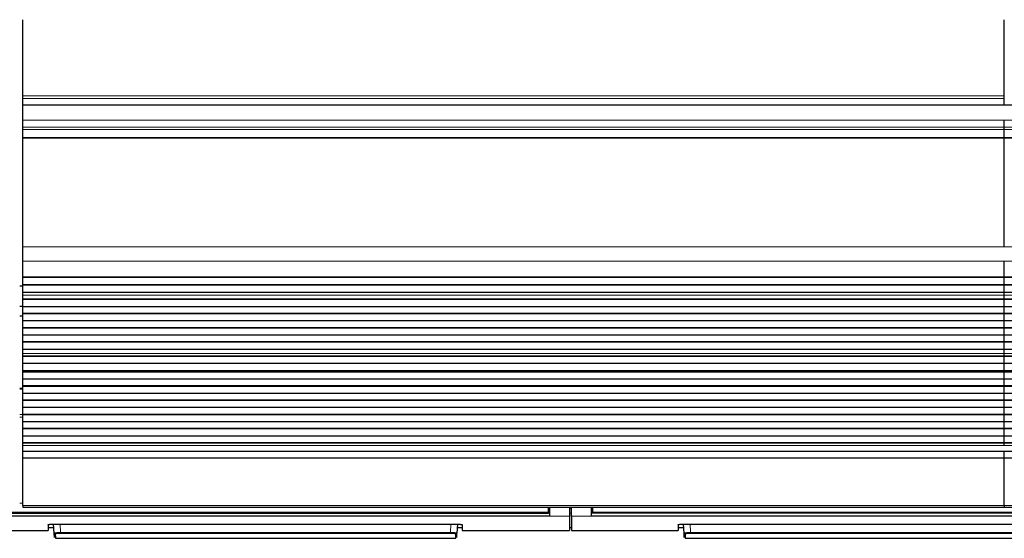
# Model space of a CAD drawing. Header units: inches. Extents: x 0 to 20790, y -12 to 14700.
# Tile 19 of 256: x 3400 to 4380, y 4408 to 4924. Entities that reach past the tile are written whole.
import ezdxf

# ---------------------------------------------------------------- set-up
doc = ezdxf.new("R2010")
doc.units = ezdxf.units.IN
doc.layers.add('1', color=7, linetype='Continuous', true_color=0xffffff)

msp = doc.modelspace()

# ---------------------------------------------------------------- linework, layer by layer
at = {"layer": '1', "color": 2, "linetype": 'Continuous', "lineweight": 25}
for p, q in [((3402.911, 4848.238), (3402.911, 4924.008)), ((4379.911, 4848.238), (4379.911, 4924.008)), ((3402.911, 4845.627), (3402.911, 4848.238)), ((3402.911, 4839.154), (3402.911, 4845.627)), ((4379.911, 4845.627), (4379.911, 4848.238)), ((4379.911, 4839.154), (4379.911, 4845.627)), ((3402.911, 4839.154), (3402.911, 4838.98)), ((3402.911, 4823.899), (3402.911, 4838.98)), ((4379.911, 4838.98), (3402.911, 4838.98)), ((4379.911, 4839.154), (4379.911, 4838.98)), ((5356.911, 4838.98), (4379.911, 4838.98)), ((3402.911, 4816.912), (3402.911, 4823.899)), ((4379.911, 4816.912), (4379.911, 4823.899)), ((4379.911, 4816.912), (4379.911, 4823.899)), ((3402.911, 4814.668), (3402.911, 4816.912)), ((3402.911, 4806.69), (3402.911, 4814.668)), ((4379.911, 4814.668), (4379.911, 4816.912)), ((4379.911, 4814.668), (4379.911, 4816.912)), ((4379.911, 4806.69), (4379.911, 4814.668)), ((4379.911, 4806.69), (4379.911, 4814.668)), ((3402.911, 4806.244), (3402.911, 4806.69)), ((3402.911, 4697.864), (3402.911, 4806.244)), ((4379.911, 4806.244), (4379.911, 4806.69)), ((4379.911, 4806.244), (4379.911, 4806.69)), ((4379.911, 4697.864), (4379.911, 4806.244)), ((4379.911, 4697.864), (4379.911, 4806.244)), ((3402.911, 4683.722), (3402.911, 4697.864)), ((3402.911, 4668.239), (3402.911, 4683.722)), ((4379.911, 4668.239), (4379.911, 4683.722)), ((4379.911, 4668.239), (4379.911, 4683.722)), ((3402.911, 4668.151), (3402.911, 4668.239)), ((3402.911, 4667.606), (3402.911, 4668.151)), ((3402.911, 4668.151), (4379.911, 4668.151)), ((3402.911, 4660.084), (3402.911, 4667.606)), ((4379.911, 4667.606), (3402.911, 4667.606)), ((4379.911, 4668.151), (4379.911, 4668.239)), ((4379.911, 4668.151), (4379.911, 4668.239)), ((4379.911, 4667.606), (4379.911, 4668.151)), ((4379.911, 4667.606), (4379.911, 4668.151)), ((4379.911, 4668.151), (5356.911, 4668.151)), ((4379.911, 4660.084), (4379.911, 4667.606)), ((5356.911, 4667.606), (4379.911, 4667.606)), ((4379.911, 4660.084), (4379.911, 4667.606)), ((3402.915, 4658.987), (3399.936, 4658.987)), ((3402.911, 4659.73), (3402.911, 4660.084)), ((4379.911, 4660.084), (3402.911, 4660.084)), ((3402.911, 4652.525), (3402.911, 4659.73)), ((4379.911, 4659.73), (3402.911, 4659.73)), ((4379.911, 4659.73), (4379.911, 4660.084)), ((5356.911, 4660.084), (4379.911, 4660.084)), ((4379.911, 4659.73), (4379.911, 4660.084)), ((4379.911, 4652.525), (4379.911, 4659.73)), ((5356.911, 4659.73), (4379.911, 4659.73)), ((4379.911, 4652.525), (4379.911, 4659.73)), ((3402.911, 4652.518), (3402.911, 4652.525)), ((4379.911, 4652.525), (3402.911, 4652.525)), ((3402.911, 4649.974), (3402.911, 4652.518)), ((4379.911, 4652.518), (3402.911, 4652.518)), ((3402.911, 4649.947), (3402.911, 4649.974)), ((3402.911, 4645.753), (3402.911, 4649.947)), ((4379.911, 4645.753), (3402.911, 4645.753)), ((3402.911, 4645.399), (3402.911, 4645.753)), ((3402.911, 4638.328), (3402.911, 4645.399)), ((4379.911, 4645.399), (3402.911, 4645.399)), ((5356.911, 4652.525), (4379.911, 4652.525)), ((4379.911, 4652.518), (4379.911, 4652.525)), ((4379.911, 4649.974), (4379.911, 4652.518)), ((5356.911, 4652.518), (4379.911, 4652.518)), ((4379.911, 4649.974), (4379.911, 4652.518)), ((4379.911, 4645.753), (4379.911, 4649.947)), ((4379.911, 4645.753), (4379.911, 4649.947)), ((4379.911, 4645.399), (4379.911, 4645.753)), ((5356.911, 4645.753), (4379.911, 4645.753)), ((4379.911, 4645.399), (4379.911, 4645.753)), ((4379.911, 4638.328), (4379.911, 4645.399)), ((5356.911, 4645.399), (4379.911, 4645.399)), ((4379.911, 4638.328), (4379.911, 4645.399)), ((3399.916, 4638.987), (3402.916, 4638.987)), ((4379.911, 4638.328), (3402.911, 4638.328)), ((3402.911, 4631.611), (3402.911, 4638.328)), ((5356.911, 4638.328), (4379.911, 4638.328)), ((4379.911, 4631.611), (4379.911, 4638.328)), ((4379.911, 4631.611), (4379.911, 4638.328)), ((3402.911, 4628.987), (3399.911, 4628.987)), ((3402.911, 4631.257), (3402.911, 4631.611)), ((4379.911, 4631.611), (3402.911, 4631.611)), ((3402.911, 4624.186), (3402.911, 4631.257)), ((4379.911, 4631.257), (3402.911, 4631.257)), ((5356.911, 4631.611), (4379.911, 4631.611)), ((4379.911, 4631.257), (4379.911, 4631.611)), ((4379.911, 4631.257), (4379.911, 4631.611)), ((4379.911, 4624.186), (4379.911, 4631.257)), ((5356.911, 4631.257), (4379.911, 4631.257)), ((4379.911, 4624.186), (4379.911, 4631.257)), ((3402.911, 4617.469), (3402.911, 4624.186)), ((4379.911, 4624.186), (3402.911, 4624.186)), ((3402.911, 4617.115), (3402.911, 4617.469)), ((4379.911, 4617.469), (3402.911, 4617.469)), ((3402.911, 4610.044), (3402.911, 4617.115)), ((4379.911, 4617.115), (3402.911, 4617.115)), ((4379.911, 4617.469), (4379.911, 4624.186)), ((5356.911, 4624.186), (4379.911, 4624.186)), ((4379.911, 4617.469), (4379.911, 4624.186)), ((4379.911, 4617.115), (4379.911, 4617.469)), ((5356.911, 4617.469), (4379.911, 4617.469)), ((4379.911, 4617.115), (4379.911, 4617.469)), ((4379.911, 4610.044), (4379.911, 4617.115)), ((5356.911, 4617.115), (4379.911, 4617.115)), ((4379.911, 4610.044), (4379.911, 4617.115)), ((3402.911, 4603.327), (3402.911, 4610.044)), ((4379.911, 4610.044), (3402.911, 4610.044)), ((4379.911, 4603.327), (4379.911, 4610.044)), ((5356.911, 4610.044), (4379.911, 4610.044)), ((4379.911, 4603.327), (4379.911, 4610.044)), ((3402.911, 4602.973), (3402.911, 4603.327)), ((4379.911, 4603.327), (3402.911, 4603.327)), ((3402.911, 4595.902), (3402.911, 4602.973)), ((4379.911, 4602.973), (3402.911, 4602.973)), ((4379.911, 4602.973), (4379.911, 4603.327)), ((5356.911, 4603.327), (4379.911, 4603.327)), ((4379.911, 4602.973), (4379.911, 4603.327)), ((4379.911, 4595.902), (4379.911, 4602.973)), ((5356.911, 4602.973), (4379.911, 4602.973)), ((4379.911, 4595.902), (4379.911, 4602.973)), ((3402.911, 4591.708), (3402.911, 4595.902)), ((4379.911, 4595.902), (3402.911, 4595.902)), ((3402.911, 4591.681), (3402.911, 4591.708)), ((3402.911, 4589.233), (3402.911, 4591.681)), ((3402.911, 4588.88), (3402.911, 4589.233)), ((4379.911, 4589.233), (3402.911, 4589.233)), ((3402.911, 4581.945), (3402.911, 4588.88)), ((4379.911, 4588.88), (3402.911, 4588.88)), ((4379.911, 4591.708), (4379.911, 4595.902)), ((5356.911, 4595.902), (4379.911, 4595.902)), ((4379.911, 4591.708), (4379.911, 4595.902)), ((4379.911, 4589.233), (4379.911, 4591.681)), ((4379.911, 4589.233), (4379.911, 4591.681)), ((4379.911, 4588.88), (4379.911, 4589.233)), ((5356.911, 4589.233), (4379.911, 4589.233)), ((4379.911, 4588.88), (4379.911, 4589.233)), ((4379.911, 4581.946), (4379.911, 4588.88)), ((5356.911, 4588.88), (4379.911, 4588.88)), ((4379.911, 4581.945), (4379.911, 4588.88)), ((3402.911, 4574.714), (3402.911, 4581.945)), ((4379.911, 4581.945), (3402.911, 4581.945)), ((5356.911, 4581.946), (4379.911, 4581.946)), ((4379.911, 4574.714), (4379.911, 4581.945)), ((4379.911, 4574.714), (4379.911, 4581.945)), ((3402.911, 4574.578), (3402.911, 4574.714)), ((4379.911, 4574.714), (3402.911, 4574.714)), ((3402.911, 4573.911), (3402.911, 4574.578)), ((3402.911, 4574.578), (4379.911, 4574.578)), ((3402.911, 4573.275), (3402.911, 4573.911)), ((4379.911, 4573.911), (3402.911, 4573.911)), ((3402.911, 4566.203), (3402.911, 4573.275)), ((4379.911, 4573.275), (3402.911, 4573.275)), ((5356.911, 4574.714), (4379.911, 4574.714)), ((4379.911, 4573.911), (4379.911, 4574.578)), ((4379.911, 4573.911), (4379.911, 4574.578)), ((4379.911, 4574.578), (5356.911, 4574.578)), ((4379.911, 4573.275), (4379.911, 4573.911)), ((5356.911, 4573.911), (4379.911, 4573.911)), ((4379.911, 4573.275), (4379.911, 4573.911)), ((4379.911, 4566.204), (4379.911, 4573.275)), ((5356.911, 4573.275), (4379.911, 4573.275)), ((4379.911, 4566.203), (4379.911, 4573.275)), ((3402.896, 4557.1), (3399.908, 4557.1)), ((3402.911, 4559.486), (3402.911, 4566.203)), ((4379.911, 4566.203), (3402.911, 4566.203)), ((4379.911, 4559.486), (3402.911, 4559.486)), ((3402.911, 4559.132), (3402.911, 4559.486)), ((4379.911, 4559.132), (3402.911, 4559.132)), ((3402.911, 4552.061), (3402.911, 4559.132)), ((4379.911, 4559.486), (4379.911, 4566.204)), ((5356.911, 4566.204), (4379.911, 4566.204)), ((4379.911, 4559.486), (4379.911, 4566.203)), ((4379.911, 4559.132), (4379.911, 4559.486)), ((5356.911, 4559.486), (4379.911, 4559.486)), ((4379.911, 4559.132), (4379.911, 4559.486)), ((4379.911, 4552.061), (4379.911, 4559.132)), ((5356.911, 4559.132), (4379.911, 4559.132)), ((4379.911, 4552.061), (4379.911, 4559.132)), ((4379.911, 4552.061), (3402.911, 4552.061)), ((3402.911, 4545.344), (3402.911, 4552.061)), ((5356.911, 4552.061), (4379.911, 4552.061)), ((4379.911, 4545.344), (4379.911, 4552.061)), ((4379.911, 4545.344), (4379.911, 4552.061)), ((3402.911, 4544.99), (3402.911, 4545.344)), ((4379.911, 4545.344), (3402.911, 4545.344)), ((3402.911, 4537.919), (3402.911, 4544.99)), ((4379.911, 4544.99), (3402.911, 4544.99)), ((3402.911, 4531.202), (3402.911, 4537.919)), ((4379.911, 4537.919), (3402.911, 4537.919)), ((4379.911, 4544.99), (4379.911, 4545.344)), ((5356.911, 4545.344), (4379.911, 4545.344)), ((4379.911, 4544.99), (4379.911, 4545.344)), ((4379.911, 4537.919), (4379.911, 4544.99)), ((5356.911, 4544.99), (4379.911, 4544.99)), ((4379.911, 4537.919), (4379.911, 4544.99)), ((4379.911, 4531.202), (4379.911, 4537.919)), ((5356.911, 4537.919), (4379.911, 4537.919)), ((4379.911, 4531.202), (4379.911, 4537.919)), ((3402.911, 4530.848), (3402.911, 4531.202)), ((4379.911, 4531.202), (3402.911, 4531.202)), ((3402.911, 4523.777), (3402.911, 4530.848)), ((4379.911, 4530.848), (3402.911, 4530.848)), ((4379.911, 4530.848), (4379.911, 4531.202)), ((5356.911, 4531.202), (4379.911, 4531.202)), ((4379.911, 4530.848), (4379.911, 4531.202)), ((4379.911, 4523.777), (4379.911, 4530.848)), ((5356.911, 4530.848), (4379.911, 4530.848)), ((4379.911, 4523.777), (4379.911, 4530.848)), ((3402.911, 4517.06), (3402.911, 4523.777)), ((4379.911, 4523.777), (3402.911, 4523.777)), ((4379.911, 4517.06), (4379.911, 4523.777)), ((5356.911, 4523.777), (4379.911, 4523.777)), ((4379.911, 4517.06), (4379.911, 4523.777)), ((3402.911, 4516.706), (3402.911, 4517.06)), ((4379.911, 4517.06), (3402.911, 4517.06)), ((3402.911, 4509.635), (3402.911, 4516.706)), ((4379.911, 4516.706), (3402.911, 4516.706)), ((4379.911, 4509.635), (3402.911, 4509.635)), ((3402.911, 4502.917), (3402.911, 4509.635)), ((4379.911, 4516.706), (4379.911, 4517.06)), ((5356.911, 4517.06), (4379.911, 4517.06)), ((4379.911, 4516.706), (4379.911, 4517.06)), ((4379.911, 4509.635), (4379.911, 4516.706)), ((5356.911, 4516.706), (4379.911, 4516.706)), ((4379.911, 4509.635), (4379.911, 4516.706)), ((4379.911, 4502.917), (4379.911, 4509.635)), ((5356.911, 4509.635), (4379.911, 4509.635)), ((4379.911, 4502.917), (4379.911, 4509.635)), ((4379.911, 4502.917), (3402.911, 4502.917)), ((3402.911, 4502.564), (3402.911, 4502.917)), ((3402.911, 4500.29), (3402.911, 4502.564)), ((4379.911, 4502.564), (3402.911, 4502.564)), ((3402.911, 4494.432), (3402.911, 4500.29)), ((4379.911, 4502.564), (4379.911, 4502.917)), ((5356.911, 4502.917), (4379.911, 4502.917)), ((4379.911, 4502.564), (4379.911, 4502.917)), ((5356.911, 4502.564), (4379.911, 4502.564)), ((4379.911, 4500.29), (4379.911, 4502.564)), ((4379.911, 4500.29), (4379.911, 4502.564)), ((3402.911, 4487.536), (3402.911, 4494.432)), ((4379.911, 4494.432), (3402.911, 4494.432)), ((4379.911, 4487.536), (4379.911, 4494.432)), ((5356.911, 4494.432), (4379.911, 4494.432)), ((4379.911, 4487.536), (4379.911, 4494.432)), ((3402.911, 4440.571), (3402.911, 4487.536)), ((4379.911, 4487.536), (3402.911, 4487.536)), ((4379.911, 4440.571), (4379.911, 4487.536)), ((5356.911, 4487.536), (4379.911, 4487.536)), ((4379.911, 4440.571), (4379.911, 4487.536)), ((3402.911, 4440.571), (3402.911, 4438.837)), ((4379.911, 4440.571), (4379.911, 4438.837)), ((3927.161, 4429.988), (3342.161, 4429.988)), ((3343.161, 4433.063), (3926.161, 4433.063)), ((3402.911, 4438.837), (4379.911, 4438.837)), ((3926.161, 4433.853), (3926.161, 4438.837)), ((3926.161, 4433.063), (3926.161, 4433.853)), ((3927.161, 4438.837), (3927.161, 4429.988)), ((3947.161, 4438.837), (3947.161, 4429.988)), ((3947.161, 4429.988), (3947.161, 4415.75)), ((3949.161, 4429.988), (3949.161, 4438.837)), ((3949.161, 4429.988), (3949.161, 4415.75)), ((3969.161, 4429.988), (3969.161, 4438.837)), ((4554.161, 4429.988), (3969.161, 4429.988)), ((3970.161, 4438.837), (3970.161, 4433.853)), ((3970.161, 4433.853), (3970.161, 4433.063)), ((4553.161, 4433.063), (3970.161, 4433.063)), ((4379.911, 4438.837), (5356.911, 4438.837)), ((3428.161, 4421.459), (3428.161, 4415.75)), ((3433.161, 4421.956), (3835.161, 4421.956)), ((3434.167, 4413.144), (3433.705, 4421.956)), ((3835.617, 4421.948), (3835.156, 4413.144)), ((3840.161, 4421.459), (3840.161, 4415.75)), ((4055.161, 4421.459), (4055.161, 4415.75)), ((4060.161, 4421.956), (4462.161, 4421.956)), ((4061.167, 4413.144), (4060.705, 4421.956)), ((3322.161, 4415.75), (3428.161, 4415.75)), ((3428.161, 4418.75), (3433.873, 4418.75)), ((3434.392, 4408.858), (3434.167, 4413.144)), ((3435.166, 4412.199), (3435.391, 4407.91)), ((3833.932, 4407.91), (3834.157, 4412.199)), ((3834.931, 4408.858), (3835.156, 4413.144)), ((3835.449, 4418.75), (3840.161, 4418.75)), ((3840.161, 4415.75), (3947.161, 4415.75)), ((3947.161, 4418.75), (3949.161, 4418.75)), ((3949.161, 4415.75), (4055.161, 4415.75)), ((4055.161, 4418.75), (4060.873, 4418.75)), ((4061.392, 4408.858), (4061.167, 4413.144)), ((4062.166, 4412.199), (4062.391, 4407.91)), ((3435.391, 4407.91), (3833.932, 4407.91)), ((4062.391, 4407.91), (4460.932, 4407.91))]:
    msp.add_line(p, q, dxfattribs=at)
at = {"layer": '1', "color": 110, "linetype": 'Continuous', "lineweight": 13}
for p, q in [((4379.911, 4848.238), (3402.911, 4848.238)), ((4379.911, 4845.627), (3402.911, 4845.627)), ((4379.911, 4839.154), (3402.911, 4839.154)), ((4379.911, 4823.899), (3402.911, 4823.899)), ((5356.911, 4823.899), (4379.911, 4823.899)), ((4379.911, 4816.912), (3402.911, 4816.912)), ((4379.911, 4814.668), (3402.911, 4814.668)), ((5356.911, 4816.912), (4379.911, 4816.912)), ((5356.911, 4814.668), (4379.911, 4814.668)), ((4379.911, 4806.69), (3402.911, 4806.69)), ((4379.911, 4806.244), (3402.911, 4806.244)), ((5356.911, 4806.69), (4379.911, 4806.69)), ((5356.911, 4806.244), (4379.911, 4806.244)), ((4379.911, 4697.864), (3402.911, 4697.864)), ((5356.911, 4697.864), (4379.911, 4697.864)), ((4379.911, 4683.722), (3402.911, 4683.722)), ((5356.911, 4683.722), (4379.911, 4683.722)), ((4379.911, 4668.239), (3402.911, 4668.239)), ((5356.911, 4668.239), (4379.911, 4668.239)), ((4379.911, 4649.974), (3402.911, 4649.974)), ((4379.911, 4649.947), (3402.911, 4649.947)), ((5356.911, 4649.974), (4379.911, 4649.974)), ((5356.911, 4649.947), (4379.911, 4649.947)), ((4379.911, 4591.708), (3402.911, 4591.708)), ((4379.911, 4591.681), (3402.911, 4591.681)), ((5356.911, 4591.708), (4379.911, 4591.708)), ((5356.911, 4591.681), (4379.911, 4591.681)), ((3402.896, 4556.446), (3399.908, 4556.446)), ((3402.896, 4530.972), (3399.908, 4530.972)), ((3402.896, 4528.627), (3399.908, 4528.627)), ((4379.911, 4500.29), (3402.911, 4500.29)), ((5356.911, 4500.29), (4379.911, 4500.29)), ((3402.919, 4442.82), (3399.913, 4442.82)), ((4379.911, 4440.571), (3402.911, 4440.571)), ((5356.911, 4440.571), (4379.911, 4440.571)), ((3927.161, 4437.863), (3926.156, 4437.863)), ((3947.161, 4429.988), (3927.161, 4429.988)), ((3949.161, 4437.863), (3947.161, 4437.863)), ((3969.161, 4429.988), (3949.161, 4429.988)), ((3970.167, 4437.863), (3969.161, 4437.863)), ((3440.197, 4421.956), (3440.633, 4413.624)), ((3828.69, 4413.624), (3829.126, 4421.956)), ((4067.197, 4421.956), (4067.633, 4413.624)), ((3440.633, 4413.624), (3440.633, 4412.68)), ((3440.633, 4413.624), (3828.69, 4413.624)), ((3828.69, 4412.68), (3440.633, 4412.68)), ((3828.69, 4413.624), (3828.69, 4412.68)), ((4067.633, 4413.624), (4067.633, 4412.68)), ((4067.633, 4413.624), (4455.69, 4413.624)), ((4455.69, 4412.68), (4067.633, 4412.68))]:
    msp.add_line(p, q, dxfattribs=at)
for centre, major_axis, start_param, end_param in [((3435.166, 4413.196), (0.999, 0.052), 3.1415927, 4.6602164), ((3834.157, 4413.196), (-0.999, 0.052), 1.6229689, 3.1415927), ((4062.166, 4413.196), (0.999, 0.052), 3.1415927, 4.6602164)]:
    msp.add_ellipse(centre, major_axis=major_axis, ratio=0.9964159, start_param=start_param, end_param=end_param, dxfattribs=at)
at = {"layer": '1', "color": 2, "linetype": 'Continuous', "lineweight": 25}
for points in [[(3927.161, 4432.953), (3342.161, 4432.953)], [(4554.161, 4432.953), (3969.161, 4432.953)]]:
    msp.add_open_spline(points, degree=1, dxfattribs=at)
at = {"layer": '1', "color": 110, "linetype": 'Continuous', "lineweight": 13}
for points, degree in [([(3926.161, 4433.853), (3343.161, 4433.853)], 1), ([(3949.161, 4432.952), (3948.495, 4432.952), (3947.828, 4432.952), (3947.161, 4432.952)], 3), ([(4553.161, 4433.853), (3970.161, 4433.853)], 1)]:
    msp.add_open_spline(points, degree=degree, dxfattribs=at)
at = {"layer": '1', "color": 2, "linetype": 'Continuous', "lineweight": 25}
for points, knots in [([(3428.161, 4421.459), (3428.161, 4421.475), (3428.17, 4421.491), (3428.202, 4421.523), (3428.249, 4421.554), (3428.328, 4421.585), (3428.388, 4421.605), (3428.4, 4421.609), (3428.426, 4421.616), (3428.439, 4421.62), (3428.481, 4421.632), (3428.511, 4421.639), (3428.605, 4421.662), (3428.744, 4421.691), (3428.911, 4421.719), (3429.047, 4421.739), (3429.094, 4421.746), (3429.168, 4421.755), (3429.192, 4421.759), (3429.243, 4421.765), (3429.269, 4421.768), (3429.399, 4421.784), (3429.509, 4421.796), (3429.74, 4421.82), (3429.981, 4421.842), (3430.243, 4421.861), (3430.414, 4421.873), (3430.448, 4421.875), (3430.518, 4421.879), (3430.553, 4421.882), (3430.659, 4421.888), (3430.73, 4421.892), (3430.946, 4421.904), (3431.241, 4421.918), (3431.548, 4421.929), (3431.782, 4421.936), (3431.861, 4421.938), (3432.02, 4421.942), (3432.101, 4421.944), (3432.343, 4421.949), (3432.668, 4421.954), (3432.996, 4421.956), (3433.161, 4421.956)], [0, 0, 0, 0, 0.0625, 0.0625, 0.125, 0.1875, 0.1875, 0.203125, 0.203125, 0.21875, 0.21875, 0.25, 0.25, 0.3125, 0.375, 0.375, 0.40625, 0.40625, 0.421875, 0.421875, 0.4375, 0.4375, 0.5, 0.5, 0.5625, 0.625, 0.625, 0.640625, 0.640625, 0.65625, 0.65625, 0.6875, 0.6875, 0.75, 0.8125, 0.8125, 0.84375, 0.84375, 0.875, 0.875, 0.9375, 1, 1, 1, 1]), ([(3835.161, 4421.956), (3835.326, 4421.956), (3835.49, 4421.955), (3835.815, 4421.952), (3836.137, 4421.947), (3836.454, 4421.939), (3836.65, 4421.933), (3836.689, 4421.932), (3836.767, 4421.929), (3836.806, 4421.928), (3836.923, 4421.923), (3836.999, 4421.92), (3837.226, 4421.911), (3837.521, 4421.897), (3837.8, 4421.88), (3838.004, 4421.866), (3838.104, 4421.859), (3838.203, 4421.852), (3838.268, 4421.847), (3838.3, 4421.844), (3838.459, 4421.831), (3838.58, 4421.82), (3838.811, 4421.797), (3839.03, 4421.773), (3839.225, 4421.746), (3839.339, 4421.729), (3839.361, 4421.726), (3839.406, 4421.719), (3839.427, 4421.716), (3839.491, 4421.705), (3839.531, 4421.698), (3839.647, 4421.676), (3839.786, 4421.647), (3839.897, 4421.617), (3839.968, 4421.594), (3839.99, 4421.586), (3840.03, 4421.57), (3840.048, 4421.563), (3840.097, 4421.539), (3840.145, 4421.507), (3840.161, 4421.475), (3840.161, 4421.459)], [0, 0, 0, 0, 0.0625, 0.0625, 0.125, 0.1875, 0.1875, 0.203125, 0.203125, 0.21875, 0.21875, 0.25, 0.25, 0.3125, 0.375, 0.375, 0.40625, 0.421875, 0.421875, 0.4375, 0.4375, 0.5, 0.5, 0.5625, 0.625, 0.625, 0.640625, 0.640625, 0.65625, 0.65625, 0.6875, 0.6875, 0.75, 0.8125, 0.8125, 0.84375, 0.84375, 0.875, 0.875, 0.9375, 1, 1, 1, 1]), ([(4055.161, 4421.459), (4055.161, 4421.475), (4055.17, 4421.491), (4055.202, 4421.523), (4055.249, 4421.554), (4055.328, 4421.585), (4055.388, 4421.605), (4055.4, 4421.609), (4055.426, 4421.616), (4055.439, 4421.62), (4055.481, 4421.632), (4055.511, 4421.639), (4055.605, 4421.662), (4055.744, 4421.691), (4055.911, 4421.719), (4056.047, 4421.739), (4056.094, 4421.746), (4056.168, 4421.755), (4056.192, 4421.759), (4056.243, 4421.765), (4056.269, 4421.768), (4056.399, 4421.784), (4056.509, 4421.796), (4056.74, 4421.82), (4056.981, 4421.842), (4057.243, 4421.861), (4057.414, 4421.873), (4057.448, 4421.875), (4057.518, 4421.879), (4057.553, 4421.882), (4057.659, 4421.888), (4057.73, 4421.892), (4057.946, 4421.904), (4058.241, 4421.918), (4058.548, 4421.929), (4058.782, 4421.936), (4058.861, 4421.938), (4059.02, 4421.942), (4059.101, 4421.944), (4059.343, 4421.949), (4059.668, 4421.954), (4059.996, 4421.956), (4060.161, 4421.956)], [0, 0, 0, 0, 0.0625, 0.0625, 0.125, 0.1875, 0.1875, 0.203125, 0.203125, 0.21875, 0.21875, 0.25, 0.25, 0.3125, 0.375, 0.375, 0.40625, 0.40625, 0.421875, 0.421875, 0.4375, 0.4375, 0.5, 0.5, 0.5625, 0.625, 0.625, 0.640625, 0.640625, 0.65625, 0.65625, 0.6875, 0.6875, 0.75, 0.8125, 0.8125, 0.84375, 0.84375, 0.875, 0.875, 0.9375, 1, 1, 1, 1])]:
    msp.add_open_spline(points, degree=3, knots=knots, dxfattribs=at)
at = {"layer": '1', "color": 110, "linetype": 'Continuous', "lineweight": 13}
for points, knots in [([(3440.633, 4413.624), (3440.418, 4413.622), (3439.991, 4413.618), (3439.568, 4413.61), (3439.305, 4413.604), (3439.253, 4413.603), (3439.148, 4413.601), (3438.993, 4413.597), (3438.839, 4413.593), (3438.535, 4413.584), (3438.137, 4413.571), (3437.754, 4413.556), (3437.519, 4413.545), (3437.473, 4413.543), (3437.38, 4413.539), (3437.334, 4413.537), (3437.196, 4413.53), (3437.106, 4413.525), (3436.842, 4413.511), (3436.503, 4413.491), (3436.191, 4413.47), (3435.967, 4413.453), (3435.895, 4413.447), (3435.788, 4413.438), (3435.753, 4413.435), (3435.684, 4413.429), (3435.649, 4413.426), (3435.481, 4413.411), (3435.355, 4413.399), (3435.123, 4413.374), (3434.908, 4413.348), (3434.729, 4413.321), (3434.629, 4413.304), (3434.609, 4413.301), (3434.571, 4413.294), (3434.553, 4413.291), (3434.5, 4413.281), (3434.467, 4413.274), (3434.376, 4413.253), (3434.276, 4413.226), (3434.216, 4413.198), (3434.176, 4413.171), (3434.167, 4413.157), (3434.167, 4413.144)], [0, 0, 0, 0, 0.0625, 0.125, 0.125, 0.140625, 0.140625, 0.15625, 0.1875, 0.1875, 0.25, 0.3125, 0.3125, 0.328125, 0.328125, 0.34375, 0.34375, 0.375, 0.375, 0.4375, 0.5, 0.5, 0.53125, 0.53125, 0.546875, 0.546875, 0.5625, 0.5625, 0.625, 0.625, 0.6875, 0.75, 0.75, 0.765625, 0.765625, 0.78125, 0.78125, 0.8125, 0.8125, 0.875, 0.9375, 0.9375, 1, 1, 1, 1]), ([(3440.633, 4412.68), (3440.451, 4412.68), (3440.089, 4412.679), (3439.731, 4412.674), (3439.508, 4412.67), (3439.464, 4412.669), (3439.375, 4412.667), (3439.331, 4412.666), (3439.2, 4412.663), (3439.113, 4412.661), (3438.855, 4412.654), (3438.518, 4412.643), (3438.194, 4412.629), (3437.996, 4412.62), (3437.956, 4412.618), (3437.878, 4412.614), (3437.839, 4412.612), (3437.722, 4412.606), (3437.646, 4412.601), (3437.422, 4412.588), (3437.135, 4412.569), (3436.872, 4412.547), (3436.683, 4412.53), (3436.591, 4412.522), (3436.502, 4412.513), (3436.443, 4412.507), (3436.414, 4412.504), (3436.272, 4412.488), (3436.166, 4412.475), (3435.97, 4412.449), (3435.789, 4412.422), (3435.638, 4412.394), (3435.553, 4412.376), (3435.537, 4412.372), (3435.505, 4412.365), (3435.49, 4412.361), (3435.445, 4412.35), (3435.417, 4412.343), (3435.341, 4412.321), (3435.257, 4412.291), (3435.206, 4412.261), (3435.182, 4412.238), (3435.172, 4412.226), (3435.168, 4412.215), (3435.166, 4412.207), (3435.166, 4412.203), (3435.166, 4412.199)], [0, 0, 0, 0, 0.0625, 0.125, 0.125, 0.140625, 0.140625, 0.15625, 0.15625, 0.1875, 0.1875, 0.25, 0.3125, 0.3125, 0.328125, 0.328125, 0.34375, 0.34375, 0.375, 0.375, 0.4375, 0.5, 0.5, 0.53125, 0.546875, 0.546875, 0.5625, 0.5625, 0.625, 0.625, 0.6875, 0.75, 0.75, 0.765625, 0.765625, 0.78125, 0.78125, 0.8125, 0.8125, 0.875, 0.9375, 0.9375, 0.96875, 0.984375, 0.984375, 1, 1, 1, 1]), ([(3835.156, 4413.144), (3835.156, 4413.157), (3835.137, 4413.185), (3835.076, 4413.212), (3835.025, 4413.23), (3835.014, 4413.233), (3834.991, 4413.24), (3834.954, 4413.251), (3834.913, 4413.261), (3834.822, 4413.281), (3834.681, 4413.309), (3834.502, 4413.335), (3834.353, 4413.355), (3834.301, 4413.361), (3834.219, 4413.371), (3834.191, 4413.374), (3834.134, 4413.381), (3834.106, 4413.384), (3833.959, 4413.4), (3833.708, 4413.424), (3833.425, 4413.448), (3833.201, 4413.464), (3833.125, 4413.47), (3833.007, 4413.478), (3832.967, 4413.481), (3832.886, 4413.486), (3832.845, 4413.489), (3832.639, 4413.502), (3832.468, 4413.512), (3832.117, 4413.531), (3831.936, 4413.539), (3831.563, 4413.556), (3831.371, 4413.563), (3831.125, 4413.572), (3831.075, 4413.574), (3830.975, 4413.578), (3830.925, 4413.579), (3830.774, 4413.584), (3830.673, 4413.587), (3830.368, 4413.596), (3829.957, 4413.606), (3829.539, 4413.614), (3829.117, 4413.62), (3828.904, 4413.622), (3828.69, 4413.624)], [0, 0, 0, 0, 0.0625, 0.125, 0.125, 0.140625, 0.140625, 0.15625, 0.1875, 0.1875, 0.25, 0.3125, 0.3125, 0.34375, 0.34375, 0.359375, 0.359375, 0.375, 0.375, 0.4375, 0.5, 0.5, 0.53125, 0.53125, 0.546875, 0.546875, 0.5625, 0.5625, 0.625, 0.625, 0.6875, 0.6875, 0.75, 0.75, 0.765625, 0.765625, 0.78125, 0.78125, 0.8125, 0.8125, 0.875, 0.9375, 0.9375, 1, 1, 1, 1]), ([(3828.69, 4412.68), (3828.781, 4412.68), (3828.872, 4412.68), (3829.053, 4412.679), (3829.143, 4412.679), (3829.411, 4412.676), (3829.766, 4412.672), (3830.114, 4412.664), (3830.373, 4412.657), (3830.458, 4412.654), (3830.586, 4412.65), (3830.629, 4412.649), (3830.714, 4412.646), (3830.756, 4412.644), (3830.964, 4412.636), (3831.126, 4412.63), (3831.442, 4412.614), (3831.595, 4412.606), (3831.892, 4412.588), (3832.036, 4412.579), (3832.211, 4412.566), (3832.245, 4412.563), (3832.314, 4412.558), (3832.415, 4412.55), (3832.512, 4412.542), (3832.701, 4412.525), (3832.939, 4412.502), (3833.151, 4412.476), (3833.275, 4412.46), (3833.299, 4412.456), (3833.347, 4412.45), (3833.37, 4412.446), (3833.439, 4412.436), (3833.483, 4412.429), (3833.608, 4412.408), (3833.759, 4412.38), (3833.877, 4412.351), (3833.954, 4412.329), (3833.977, 4412.321), (3834.009, 4412.31), (3834.02, 4412.306), (3834.039, 4412.299), (3834.048, 4412.295), (3834.091, 4412.276), (3834.142, 4412.245), (3834.158, 4412.215), (3834.157, 4412.199)], [0, 0, 0, 0, 0.03125, 0.03125, 0.0625, 0.0625, 0.125, 0.1875, 0.1875, 0.21875, 0.21875, 0.234375, 0.234375, 0.25, 0.25, 0.3125, 0.3125, 0.375, 0.375, 0.4375, 0.4375, 0.453125, 0.453125, 0.46875, 0.5, 0.5, 0.5625, 0.625, 0.625, 0.640625, 0.640625, 0.65625, 0.65625, 0.6875, 0.6875, 0.75, 0.8125, 0.8125, 0.84375, 0.84375, 0.859375, 0.859375, 0.875, 0.875, 0.9375, 1, 1, 1, 1]), ([(4067.633, 4413.624), (4067.418, 4413.622), (4066.991, 4413.618), (4066.568, 4413.61), (4066.305, 4413.604), (4066.253, 4413.603), (4066.148, 4413.601), (4065.993, 4413.597), (4065.839, 4413.593), (4065.535, 4413.584), (4065.137, 4413.571), (4064.754, 4413.556), (4064.519, 4413.545), (4064.473, 4413.543), (4064.38, 4413.539), (4064.334, 4413.537), (4064.196, 4413.53), (4064.106, 4413.525), (4063.842, 4413.511), (4063.503, 4413.491), (4063.191, 4413.47), (4062.967, 4413.453), (4062.895, 4413.447), (4062.788, 4413.438), (4062.753, 4413.435), (4062.684, 4413.429), (4062.649, 4413.426), (4062.481, 4413.411), (4062.355, 4413.399), (4062.123, 4413.374), (4061.908, 4413.348), (4061.729, 4413.321), (4061.629, 4413.304), (4061.609, 4413.301), (4061.571, 4413.294), (4061.553, 4413.291), (4061.5, 4413.281), (4061.467, 4413.274), (4061.376, 4413.253), (4061.276, 4413.226), (4061.216, 4413.198), (4061.176, 4413.171), (4061.167, 4413.157), (4061.167, 4413.144)], [0, 0, 0, 0, 0.0625, 0.125, 0.125, 0.140625, 0.140625, 0.15625, 0.1875, 0.1875, 0.25, 0.3125, 0.3125, 0.328125, 0.328125, 0.34375, 0.34375, 0.375, 0.375, 0.4375, 0.5, 0.5, 0.53125, 0.53125, 0.546875, 0.546875, 0.5625, 0.5625, 0.625, 0.625, 0.6875, 0.75, 0.75, 0.765625, 0.765625, 0.78125, 0.78125, 0.8125, 0.8125, 0.875, 0.9375, 0.9375, 1, 1, 1, 1]), ([(4067.633, 4412.68), (4067.451, 4412.68), (4067.089, 4412.679), (4066.731, 4412.674), (4066.508, 4412.67), (4066.464, 4412.669), (4066.375, 4412.667), (4066.331, 4412.666), (4066.2, 4412.663), (4066.113, 4412.661), (4065.855, 4412.654), (4065.518, 4412.643), (4065.194, 4412.629), (4064.996, 4412.62), (4064.956, 4412.618), (4064.878, 4412.614), (4064.839, 4412.612), (4064.722, 4412.606), (4064.646, 4412.601), (4064.422, 4412.588), (4064.135, 4412.569), (4063.872, 4412.547), (4063.683, 4412.53), (4063.591, 4412.522), (4063.502, 4412.513), (4063.443, 4412.507), (4063.414, 4412.504), (4063.272, 4412.488), (4063.166, 4412.475), (4062.97, 4412.449), (4062.789, 4412.422), (4062.638, 4412.394), (4062.553, 4412.376), (4062.537, 4412.372), (4062.505, 4412.365), (4062.49, 4412.361), (4062.445, 4412.35), (4062.417, 4412.343), (4062.341, 4412.321), (4062.257, 4412.291), (4062.206, 4412.261), (4062.182, 4412.238), (4062.172, 4412.226), (4062.168, 4412.215), (4062.166, 4412.207), (4062.166, 4412.203), (4062.166, 4412.199)], [0, 0, 0, 0, 0.0625, 0.125, 0.125, 0.140625, 0.140625, 0.15625, 0.15625, 0.1875, 0.1875, 0.25, 0.3125, 0.3125, 0.328125, 0.328125, 0.34375, 0.34375, 0.375, 0.375, 0.4375, 0.5, 0.5, 0.53125, 0.546875, 0.546875, 0.5625, 0.5625, 0.625, 0.625, 0.6875, 0.75, 0.75, 0.765625, 0.765625, 0.78125, 0.78125, 0.8125, 0.8125, 0.875, 0.9375, 0.9375, 0.96875, 0.984375, 0.984375, 1, 1, 1, 1])]:
    msp.add_open_spline(points, degree=3, knots=knots, dxfattribs=at)

doc.saveas('drawing.dxf')
